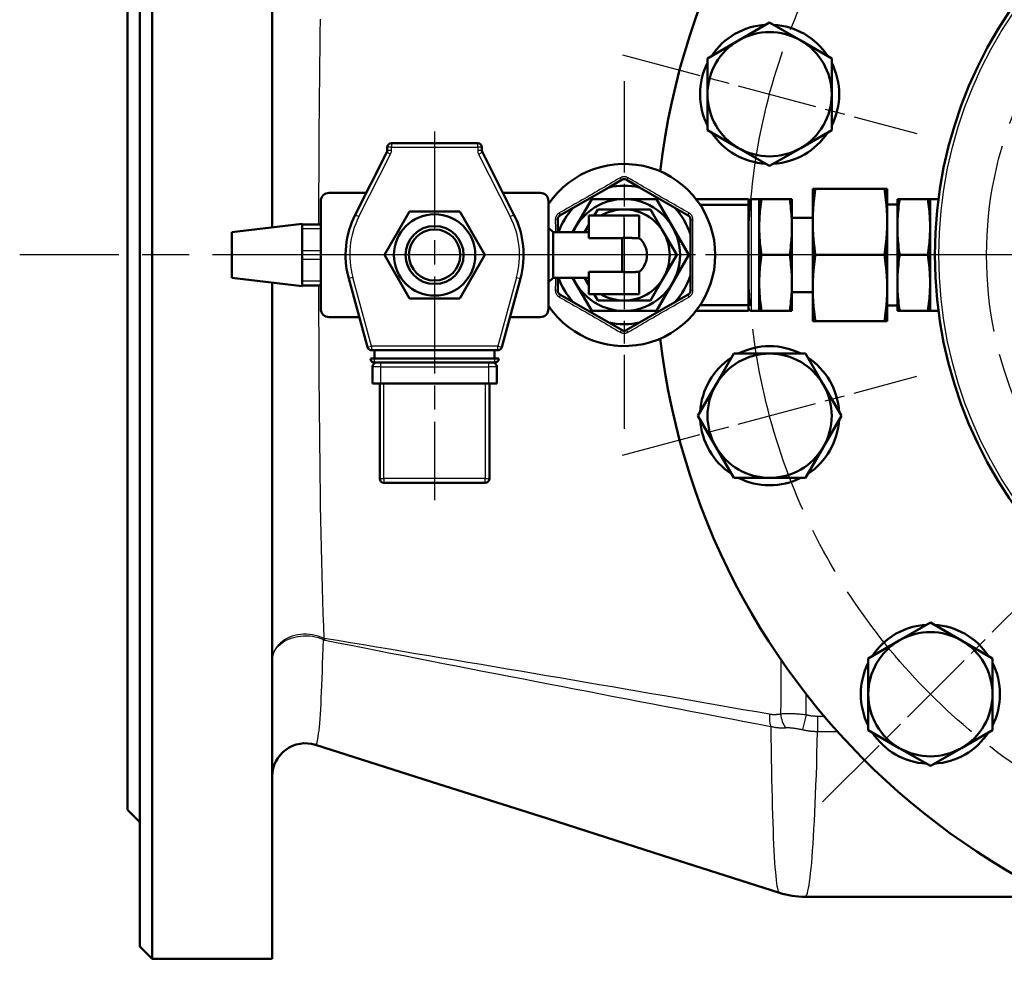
# Model space of a CAD drawing. Header units: millimetres. Extents: x 96 to 1438, y 429 to 1917.
# Tile 1 of 21: x 231 to 469, y 449 to 678. Entities that reach past the tile are written whole.
import ezdxf

# ---------------------------------------------------------------- set-up
doc = ezdxf.new("R2010")
doc.units = ezdxf.units.MM
doc.header["$LTSCALE"] = 8
doc.linetypes.add('CHAIN', pattern=[0.3543, 0.2362, -0.0295, 0.0591, -0.0295])
for name, color, linetype, lineweight in [('Gewinde(DIN)', 3, 'Continuous', 25), ('Mittellinie(DIN)', 4, 'CHAIN', 25), ('Mittelpunktmarkierung(DIN)', 4, 'CHAIN', 25), ('Sichtbare Kanten(DIN)', 7, 'Continuous', 50), ('Sichtbare tangentiale Kanten(DIN)', 3, 'Continuous', 25)]:
    doc.layers.add(name, color=color, linetype=linetype, lineweight=lineweight)

msp = doc.modelspace()

# ---------------------------------------------------------------- linework, layer by layer
at = {"layer": 'Gewinde(DIN)'}
msp.add_arc((331.03, 621.66), 7, 110, 20, dxfattribs=at)
at = {"layer": 'Mittellinie(DIN)', "linetype": 'CHAIN', "ltscale": 23.990969}
for radius in [150, 92.5]:
    msp.add_circle((556.83, 621.66), radius, dxfattribs=at)
at = {"layer": 'Mittelpunktmarkierung(DIN)', "linetype": 'CHAIN', "ltscale": 10.223008}
for p, q in [((376.39, 670.01), (447.49, 650.96)), ((376.39, 573.31), (447.49, 592.36)), ((424.74, 489.57), (476.79, 541.61))]:
    msp.add_line(p, q, dxfattribs=at)
at = {"layer": 'Mittelpunktmarkierung(DIN)', "linetype": 'CHAIN', "ltscale": 11.667578}
for p, q in [((376.8, 663.66), (376.8, 579.66)), ((418.8, 621.66), (334.8, 621.66))]:
    msp.add_line(p, q, dxfattribs=at)
at = {"layer": 'Mittelpunktmarkierung(DIN)', "linetype": 'CHAIN', "ltscale": 12.362679}
msp.add_line((331.03, 651.48), (331.03, 562.47), dxfattribs=at)
at = {"layer": 'Mittelpunktmarkierung(DIN)', "linetype": 'CHAIN', "ltscale": 23.990969}
for p, q in [((866.76, 621.66), (230.83, 621.66)), ((681.83, 621.66), (431.83, 621.66))]:
    msp.add_line(p, q, dxfattribs=at)
at = {"layer": 'Mittelpunktmarkierung(DIN)', "linetype": 'CHAIN', "ltscale": 8.283952}
msp.add_line((360.85, 621.66), (301.21, 621.66), dxfattribs=at)
at = {"layer": 'Sichtbare Kanten(DIN)'}
for p, q in [((262.83, 791.66), (262.83, 451.66)), ((291.83, 791.66), (291.83, 628.31)), ((259.83, 454.66), (259.83, 788.66)), ((256.83, 755.66), (256.83, 487.66)), ((404.44, 673.47), (411.94, 677.8)), ((411.94, 677.8), (419.44, 673.47)), ((396.94, 669.14), (404.44, 673.47)), ((419.44, 673.47), (426.94, 669.14)), ((396.94, 660.48), (396.94, 669.14)), ((426.94, 669.14), (426.94, 660.48)), ((396.94, 651.82), (396.94, 660.48)), ((426.94, 660.48), (426.94, 651.82)), ((404.44, 647.49), (396.94, 651.82)), ((426.94, 651.82), (419.44, 647.49)), ((319.61, 647.66), (319.61, 646.9)), ((341.45, 648.66), (320.61, 648.66)), ((342.45, 646.9), (342.45, 647.66)), ((411.94, 643.16), (404.44, 647.49)), ((419.44, 647.49), (411.94, 643.16)), ((319.51, 646.45), (311.86, 631.39)), ((350.2, 631.39), (342.56, 646.45)), ((373.07, 637.98), (376.3, 639.85)), ((377.3, 639.85), (380.53, 637.98)), ((364.53, 633.05), (373.07, 637.98)), ((380.53, 637.98), (389.07, 633.05)), ((423, 637.66), (422.34, 637.66)), ((422.34, 637.66), (422.34, 629.81)), ((423, 637.66), (439.67, 637.66)), ((440.34, 637.66), (439.67, 637.66)), ((440.34, 637.66), (440.34, 629.81)), ((305.53, 636.66), (314.54, 636.66)), ((347.53, 636.66), (356.53, 636.66)), ((369.01, 635.16), (364.37, 627.14)), ((384.59, 635.16), (369.01, 635.16)), ((392.39, 621.66), (384.59, 635.16)), ((394.17, 635.16), (406.8, 635.16)), ((406.8, 633.75), (406.8, 635.16)), ((409.43, 635.16), (407.6, 635.16)), ((409.99, 635.16), (409.43, 635.16)), ((409.43, 608.16), (409.43, 635.16)), ((409.43, 635.16), (409.43, 635.16)), ((409.99, 635.16), (416.78, 635.16)), ((417.34, 635.16), (416.78, 635.16)), ((417.34, 608.16), (417.34, 635.16)), ((417.34, 635.16), (417.34, 635.16)), ((442.79, 635.16), (442.79, 608.16)), ((443.35, 635.16), (442.79, 635.16)), ((442.79, 635.16), (442.79, 635.16)), ((450.14, 635.16), (443.35, 635.16)), ((450.7, 635.16), (450.14, 635.16)), ((450.7, 635.16), (450.7, 608.16)), ((450.7, 635.16), (450.7, 635.16)), ((450.7, 635.16), (452.53, 635.16)), ((303.53, 608.66), (303.53, 634.66)), ((358.53, 634.66), (358.53, 608.66)), ((361.3, 631.19), (364.53, 633.05)), ((370.45, 632.66), (369.58, 631.16)), ((376.8, 632.66), (370.45, 632.66)), ((383.15, 632.66), (376.8, 632.66)), ((386.33, 627.16), (383.15, 632.66)), ((389.07, 633.05), (392.3, 631.19)), ((395.18, 633.75), (406.8, 633.75)), ((406.8, 633.75), (406.8, 609.57)), ((440.34, 633.85), (442.79, 633.85)), ((318.91, 621.66), (324.97, 632.16)), ((324.97, 632.16), (337.1, 632.16)), ((337.1, 632.16), (343.16, 621.66)), ((360.8, 627.14), (360.8, 630.32)), ((368.3, 625.74), (368.3, 631.16)), ((376.8, 631.16), (368.3, 631.16)), ((376.8, 631.16), (380.47, 631.16)), ((380.47, 625.76), (380.47, 631.16)), ((392.8, 630.32), (392.8, 626.59)), ((417.34, 630.66), (422.34, 630.66)), ((282.03, 627.16), (299.03, 629.16)), ((299.03, 629.16), (299.03, 629.02)), ((303.53, 629.02), (299.03, 629.02)), ((299.03, 628.02), (299.03, 629.02)), ((299.03, 626.58), (299.03, 628.02)), ((359.63, 627.14), (358.53, 628.24)), ((368.3, 628.94), (367.27, 627.16)), ((422.34, 629.51), (422.34, 629.81)), ((422.34, 629.51), (422.34, 613.81)), ((440.34, 629.81), (440.34, 629.51)), ((440.34, 629.51), (440.34, 613.81)), ((282.03, 627.16), (282.03, 616.16)), ((299.03, 626.58), (299.03, 624.1)), ((359.63, 627.14), (359.63, 616.18)), ((359.63, 627.14), (368.3, 627.14)), ((367.27, 627.16), (367.26, 627.14)), ((368.3, 625.74), (376.33, 625.74)), ((376.33, 617.58), (376.33, 625.74)), ((389.5, 621.66), (386.33, 627.16)), ((392.8, 626.59), (392.8, 616.73)), ((299.03, 622.66), (299.03, 624.1)), ((299.03, 620.66), (299.03, 622.66)), ((299.03, 619.22), (299.03, 620.66)), ((324.97, 611.16), (318.91, 621.66)), ((343.16, 621.66), (337.1, 611.16)), ((384.59, 608.16), (392.39, 621.66)), ((386.33, 616.16), (389.5, 621.66)), ((409.99, 621.66), (416.78, 621.66)), ((423, 621.66), (439.67, 621.66)), ((450.14, 621.66), (443.35, 621.66)), ((299.03, 619.22), (299.03, 616.73)), ((282.03, 616.16), (299.03, 614.16)), ((299.03, 615.3), (299.03, 616.73)), ((310.29, 615.99), (314.83, 599.4)), ((347.23, 599.4), (351.77, 615.99)), ((359.63, 616.18), (358.53, 615.08)), ((359.63, 616.18), (368.3, 616.18)), ((360.8, 613), (360.8, 616.18)), ((364.37, 616.18), (369.01, 608.16)), ((367.26, 616.18), (367.27, 616.16)), ((367.27, 616.16), (368.3, 614.38)), ((376.33, 617.58), (368.3, 617.58)), ((368.3, 612.16), (368.3, 617.58)), ((380.47, 612.16), (380.47, 617.56)), ((383.15, 610.66), (386.33, 616.16)), ((392.8, 616.73), (392.8, 613)), ((291.83, 615.01), (291.83, 451.66)), ((299.03, 614.3), (299.03, 615.3)), ((299.03, 614.3), (303.53, 614.3)), ((299.03, 614.3), (299.03, 614.16)), ((422.34, 613.51), (422.34, 613.81)), ((422.34, 613.51), (422.34, 605.66)), ((440.34, 613.81), (440.34, 613.51)), ((440.34, 613.51), (440.34, 605.66)), ((337.1, 611.16), (324.97, 611.16)), ((364.53, 610.27), (361.3, 612.13)), ((376.8, 612.16), (368.3, 612.16)), ((369.58, 612.16), (370.45, 610.66)), ((376.8, 612.16), (380.47, 612.16)), ((392.3, 612.13), (389.07, 610.27)), ((417.34, 612.66), (422.34, 612.66)), ((373.07, 605.34), (364.53, 610.27)), ((370.45, 610.66), (376.8, 610.66)), ((376.8, 610.66), (383.15, 610.66)), ((389.07, 610.27), (380.53, 605.34)), ((395.18, 609.57), (406.8, 609.57)), ((406.8, 608.16), (406.8, 609.57)), ((440.34, 609.47), (442.79, 609.47)), ((312.85, 606.66), (305.53, 606.66)), ((356.53, 606.66), (349.22, 606.66)), ((369.01, 608.16), (384.59, 608.16)), ((394.17, 608.16), (406.8, 608.16)), ((409.43, 608.16), (407.6, 608.16)), ((409.43, 608.16), (409.99, 608.16)), ((409.43, 608.16), (409.43, 608.16)), ((409.99, 608.16), (416.78, 608.16)), ((416.78, 608.16), (417.34, 608.16)), ((417.34, 608.16), (417.34, 608.16)), ((442.79, 608.16), (443.35, 608.16)), ((442.79, 608.16), (442.79, 608.16)), ((450.14, 608.16), (443.35, 608.16)), ((450.14, 608.16), (450.7, 608.16)), ((450.7, 608.16), (450.7, 608.16)), ((450.7, 608.16), (452.53, 608.16)), ((376.3, 603.47), (373.07, 605.34)), ((380.53, 605.34), (377.3, 603.47)), ((422.34, 605.66), (423, 605.66)), ((423, 605.66), (439.67, 605.66)), ((439.67, 605.66), (440.34, 605.66)), ((315.8, 598.66), (346.27, 598.66)), ((316.53, 598.66), (316.53, 596.66)), ((345.53, 598.66), (345.53, 596.66)), ((398.95, 590.34), (403.28, 597.84)), ((403.28, 597.84), (411.94, 597.84)), ((411.94, 597.84), (420.6, 597.84)), ((420.6, 597.84), (424.93, 590.34)), ((315.53, 596.66), (316.53, 596.66)), ((316.03, 594.66), (316.03, 590.66)), ((316.53, 596.66), (345.53, 596.66)), ((316.53, 595.66), (345.53, 595.66)), ((345.53, 596.66), (346.53, 596.66)), ((346.03, 590.66), (346.03, 594.66)), ((318.03, 590.66), (316.03, 590.66)), ((317.78, 590.66), (317.78, 567.66)), ((344.03, 590.66), (318.03, 590.66)), ((346.03, 590.66), (344.03, 590.66)), ((344.28, 567.66), (344.28, 590.66)), ((394.62, 582.84), (398.95, 590.34)), ((424.93, 590.34), (429.26, 582.84)), ((398.95, 575.34), (394.62, 582.84)), ((429.26, 582.84), (424.93, 575.34)), ((403.28, 567.84), (398.95, 575.34)), ((424.93, 575.34), (420.6, 567.84)), ((318.78, 566.66), (343.28, 566.66)), ((411.94, 567.84), (403.28, 567.84)), ((420.6, 567.84), (411.94, 567.84)), ((443.26, 528.58), (450.76, 532.91)), ((450.76, 532.91), (458.26, 528.58)), ((435.76, 524.25), (443.26, 528.58)), ((458.26, 528.58), (465.76, 524.25)), ((435.76, 515.59), (435.76, 524.25)), ((465.76, 524.25), (465.76, 515.59)), ((435.76, 506.93), (435.76, 515.59)), ((465.76, 515.59), (465.76, 506.93)), ((443.26, 502.6), (435.76, 506.93)), ((465.76, 506.93), (458.26, 502.6)), ((450.76, 498.27), (443.26, 502.6)), ((458.26, 502.6), (450.76, 498.27)), ((256.83, 487.66), (259.83, 484.66)), ((481.12, 466.66), (420.49, 466.66)), ((259.83, 454.66), (262.83, 451.66)), ((291.83, 451.66), (262.83, 451.66))]:
    msp.add_line(p, q, dxfattribs=at)
at = {"layer": 'Sichtbare Kanten(DIN)', "flags": 128}
for points in [[(376.3, 639.85), (376.34, 639.87), (376.38, 639.89), (376.42, 639.9), (376.46, 639.92), (376.5, 639.93), (376.54, 639.95), (376.58, 639.96), (376.63, 639.96), (376.67, 639.97), (376.71, 639.98), (376.76, 639.98), (376.8, 639.98), (376.84, 639.98), (376.89, 639.98), (376.93, 639.97), (376.97, 639.96), (377.02, 639.96), (377.06, 639.95), (377.1, 639.93), (377.14, 639.92), (377.18, 639.9), (377.22, 639.89), (377.26, 639.87), (377.3, 639.85)], [(422.34, 629.81), (422.34, 630.13), (422.34, 630.44), (422.35, 630.76), (422.36, 631.07), (422.37, 631.38), (422.38, 631.7), (422.4, 632.01), (422.42, 632.33), (422.44, 632.64), (422.46, 632.96), (422.48, 633.28), (422.51, 633.6), (422.54, 633.92), (422.57, 634.25), (422.6, 634.57), (422.63, 634.9), (422.67, 635.23), (422.71, 635.57), (422.75, 635.91), (422.8, 636.25), (422.84, 636.6), (422.89, 636.95), (422.95, 637.3), (423, 637.66)], [(439.67, 637.66), (439.73, 637.3), (439.78, 636.95), (439.83, 636.6), (439.88, 636.25), (439.92, 635.91), (439.96, 635.57), (440, 635.23), (440.04, 634.9), (440.08, 634.57), (440.11, 634.25), (440.14, 633.92), (440.17, 633.6), (440.19, 633.28), (440.22, 632.96), (440.24, 632.64), (440.26, 632.33), (440.28, 632.01), (440.29, 631.7), (440.3, 631.38), (440.32, 631.07), (440.32, 630.76), (440.33, 630.44), (440.34, 630.13), (440.34, 629.81)], [(409.99, 621.66), (409.89, 622.3), (409.81, 622.91), (409.73, 623.51), (409.67, 624.09), (409.61, 624.66), (409.56, 625.22), (409.52, 625.77), (409.49, 626.3), (409.46, 626.84), (409.44, 627.36), (409.43, 627.89), (409.43, 628.41), (409.43, 628.93), (409.44, 629.46), (409.46, 629.98), (409.49, 630.51), (409.52, 631.05), (409.56, 631.6), (409.61, 632.16), (409.67, 632.72), (409.73, 633.31), (409.81, 633.9), (409.89, 634.52), (409.99, 635.16)], [(416.78, 635.16), (416.87, 634.52), (416.96, 633.9), (417.03, 633.31), (417.1, 632.72), (417.16, 632.16), (417.21, 631.6), (417.25, 631.05), (417.28, 630.51), (417.3, 629.98), (417.32, 629.46), (417.33, 628.93), (417.34, 628.41), (417.33, 627.89), (417.32, 627.36), (417.3, 626.84), (417.28, 626.3), (417.25, 625.77), (417.21, 625.22), (417.16, 624.66), (417.1, 624.09), (417.03, 623.51), (416.96, 622.91), (416.87, 622.3), (416.78, 621.66)], [(443.35, 621.66), (443.26, 622.3), (443.17, 622.91), (443.1, 623.51), (443.03, 624.09), (442.97, 624.66), (442.92, 625.22), (442.88, 625.77), (442.85, 626.3), (442.82, 626.84), (442.81, 627.36), (442.8, 627.89), (442.79, 628.41), (442.8, 628.93), (442.81, 629.46), (442.82, 629.98), (442.85, 630.51), (442.88, 631.05), (442.92, 631.6), (442.97, 632.16), (443.03, 632.72), (443.1, 633.31), (443.17, 633.9), (443.26, 634.52), (443.35, 635.16)], [(450.14, 635.16), (450.24, 634.52), (450.32, 633.9), (450.4, 633.31), (450.46, 632.72), (450.52, 632.16), (450.57, 631.6), (450.61, 631.05), (450.64, 630.51), (450.67, 629.98), (450.69, 629.46), (450.7, 628.93), (450.7, 628.41), (450.7, 627.89), (450.69, 627.36), (450.67, 626.84), (450.64, 626.3), (450.61, 625.77), (450.57, 625.22), (450.52, 624.66), (450.46, 624.09), (450.4, 623.51), (450.32, 622.91), (450.24, 622.3), (450.14, 621.66)], [(360.8, 630.32), (360.8, 630.36), (360.8, 630.41), (360.81, 630.45), (360.82, 630.49), (360.82, 630.54), (360.83, 630.58), (360.85, 630.62), (360.86, 630.66), (360.88, 630.7), (360.89, 630.74), (360.91, 630.78), (360.93, 630.82), (360.96, 630.86), (360.98, 630.89), (361.01, 630.93), (361.03, 630.96), (361.06, 630.99), (361.09, 631.03), (361.12, 631.06), (361.16, 631.09), (361.19, 631.11), (361.23, 631.14), (361.26, 631.16), (361.3, 631.19)], [(392.3, 631.19), (392.34, 631.16), (392.37, 631.14), (392.41, 631.11), (392.44, 631.09), (392.48, 631.06), (392.51, 631.03), (392.54, 630.99), (392.57, 630.96), (392.59, 630.93), (392.62, 630.89), (392.64, 630.86), (392.67, 630.82), (392.69, 630.78), (392.71, 630.74), (392.72, 630.7), (392.74, 630.66), (392.75, 630.62), (392.77, 630.58), (392.78, 630.54), (392.78, 630.49), (392.79, 630.45), (392.8, 630.41), (392.8, 630.36), (392.8, 630.32)], [(423, 621.66), (422.95, 622.02), (422.89, 622.37), (422.84, 622.72), (422.8, 623.07), (422.75, 623.41), (422.71, 623.75), (422.67, 624.08), (422.63, 624.42), (422.6, 624.74), (422.57, 625.07), (422.54, 625.4), (422.51, 625.72), (422.48, 626.04), (422.46, 626.36), (422.44, 626.67), (422.42, 626.99), (422.4, 627.31), (422.38, 627.62), (422.37, 627.93), (422.36, 628.25), (422.35, 628.56), (422.34, 628.88), (422.34, 629.19), (422.34, 629.51)], [(440.34, 629.51), (440.34, 629.19), (440.33, 628.88), (440.32, 628.56), (440.32, 628.25), (440.3, 627.93), (440.29, 627.62), (440.28, 627.31), (440.26, 626.99), (440.24, 626.67), (440.22, 626.36), (440.19, 626.04), (440.17, 625.72), (440.14, 625.4), (440.11, 625.07), (440.08, 624.74), (440.04, 624.42), (440, 624.08), (439.96, 623.75), (439.92, 623.41), (439.88, 623.07), (439.83, 622.72), (439.78, 622.37), (439.73, 622.02), (439.67, 621.66)], [(380.47, 625.76), (380.46, 625.76), (380.43, 625.76), (380.4, 625.76), (380.34, 625.76), (380.27, 625.76), (380.18, 625.76), (380.08, 625.76), (379.97, 625.76), (379.84, 625.76), (379.7, 625.76), (379.55, 625.76), (379.39, 625.76), (379.22, 625.76), (379.04, 625.76), (378.84, 625.76), (378.64, 625.77), (378.42, 625.77), (378.2, 625.77), (377.97, 625.77), (377.74, 625.77), (377.5, 625.77), (377.27, 625.77), (377.03, 625.77), (376.8, 625.77)], [(409.99, 608.16), (409.89, 608.8), (409.81, 609.41), (409.73, 610.01), (409.67, 610.59), (409.61, 611.16), (409.56, 611.72), (409.52, 612.27), (409.49, 612.8), (409.46, 613.34), (409.44, 613.86), (409.43, 614.39), (409.43, 614.91), (409.43, 615.43), (409.44, 615.96), (409.46, 616.48), (409.49, 617.01), (409.52, 617.55), (409.56, 618.1), (409.61, 618.66), (409.67, 619.22), (409.73, 619.81), (409.81, 620.4), (409.89, 621.02), (409.99, 621.66)], [(416.78, 621.66), (416.87, 621.02), (416.96, 620.4), (417.03, 619.81), (417.1, 619.22), (417.16, 618.66), (417.21, 618.1), (417.25, 617.55), (417.28, 617.01), (417.3, 616.48), (417.32, 615.96), (417.33, 615.43), (417.34, 614.91), (417.33, 614.39), (417.32, 613.86), (417.3, 613.34), (417.28, 612.8), (417.25, 612.27), (417.21, 611.72), (417.16, 611.16), (417.1, 610.59), (417.03, 610.01), (416.96, 609.41), (416.87, 608.8), (416.78, 608.16)], [(422.34, 613.81), (422.34, 614.13), (422.34, 614.44), (422.35, 614.76), (422.36, 615.07), (422.37, 615.38), (422.38, 615.7), (422.4, 616.01), (422.42, 616.33), (422.44, 616.64), (422.46, 616.96), (422.48, 617.28), (422.51, 617.6), (422.54, 617.92), (422.57, 618.25), (422.6, 618.57), (422.63, 618.9), (422.67, 619.23), (422.71, 619.57), (422.75, 619.91), (422.8, 620.25), (422.84, 620.6), (422.89, 620.95), (422.95, 621.3), (423, 621.66)], [(439.67, 621.66), (439.73, 621.3), (439.78, 620.95), (439.83, 620.6), (439.88, 620.25), (439.92, 619.91), (439.96, 619.57), (440, 619.23), (440.04, 618.9), (440.08, 618.57), (440.11, 618.25), (440.14, 617.92), (440.17, 617.6), (440.19, 617.28), (440.22, 616.96), (440.24, 616.64), (440.26, 616.33), (440.28, 616.01), (440.29, 615.7), (440.3, 615.38), (440.32, 615.07), (440.32, 614.76), (440.33, 614.44), (440.34, 614.13), (440.34, 613.81)], [(443.35, 608.16), (443.26, 608.8), (443.17, 609.41), (443.1, 610.01), (443.03, 610.59), (442.97, 611.16), (442.92, 611.72), (442.88, 612.27), (442.85, 612.8), (442.82, 613.34), (442.81, 613.86), (442.8, 614.39), (442.79, 614.91), (442.8, 615.43), (442.81, 615.96), (442.82, 616.48), (442.85, 617.01), (442.88, 617.55), (442.92, 618.1), (442.97, 618.66), (443.03, 619.22), (443.1, 619.81), (443.17, 620.4), (443.26, 621.02), (443.35, 621.66)], [(450.14, 621.66), (450.24, 621.02), (450.32, 620.4), (450.4, 619.81), (450.46, 619.22), (450.52, 618.66), (450.57, 618.1), (450.61, 617.55), (450.64, 617.01), (450.67, 616.48), (450.69, 615.96), (450.7, 615.43), (450.7, 614.91), (450.7, 614.39), (450.69, 613.86), (450.67, 613.34), (450.64, 612.8), (450.61, 612.27), (450.57, 611.72), (450.52, 611.16), (450.46, 610.59), (450.4, 610.01), (450.32, 609.41), (450.24, 608.8), (450.14, 608.16)], [(376.8, 617.55), (377.03, 617.55), (377.27, 617.55), (377.5, 617.55), (377.74, 617.55), (377.97, 617.55), (378.2, 617.55), (378.42, 617.55), (378.64, 617.55), (378.84, 617.55), (379.04, 617.55), (379.22, 617.55), (379.39, 617.55), (379.55, 617.55), (379.7, 617.56), (379.84, 617.56), (379.97, 617.56), (380.08, 617.56), (380.18, 617.56), (380.27, 617.56), (380.34, 617.56), (380.4, 617.56), (380.43, 617.56), (380.46, 617.56), (380.47, 617.56)], [(423, 605.66), (422.95, 606.02), (422.89, 606.37), (422.84, 606.72), (422.8, 607.07), (422.75, 607.41), (422.71, 607.75), (422.67, 608.08), (422.63, 608.42), (422.6, 608.74), (422.57, 609.07), (422.54, 609.4), (422.51, 609.72), (422.48, 610.04), (422.46, 610.36), (422.44, 610.67), (422.42, 610.99), (422.4, 611.31), (422.38, 611.62), (422.37, 611.93), (422.36, 612.25), (422.35, 612.56), (422.34, 612.88), (422.34, 613.19), (422.34, 613.51)], [(440.34, 613.51), (440.34, 613.19), (440.33, 612.88), (440.32, 612.56), (440.32, 612.25), (440.3, 611.93), (440.29, 611.62), (440.28, 611.31), (440.26, 610.99), (440.24, 610.67), (440.22, 610.36), (440.19, 610.04), (440.17, 609.72), (440.14, 609.4), (440.11, 609.07), (440.08, 608.74), (440.04, 608.42), (440, 608.08), (439.96, 607.75), (439.92, 607.41), (439.88, 607.07), (439.83, 606.72), (439.78, 606.37), (439.73, 606.02), (439.67, 605.66)], [(361.3, 612.13), (361.26, 612.16), (361.23, 612.18), (361.19, 612.21), (361.16, 612.23), (361.12, 612.26), (361.09, 612.29), (361.06, 612.32), (361.03, 612.36), (361.01, 612.39), (360.98, 612.43), (360.96, 612.46), (360.93, 612.5), (360.91, 612.54), (360.89, 612.58), (360.88, 612.62), (360.86, 612.66), (360.85, 612.7), (360.83, 612.74), (360.82, 612.78), (360.82, 612.83), (360.81, 612.87), (360.8, 612.91), (360.8, 612.96), (360.8, 613)], [(392.8, 613), (392.8, 612.96), (392.8, 612.91), (392.79, 612.87), (392.78, 612.83), (392.78, 612.78), (392.77, 612.74), (392.75, 612.7), (392.74, 612.66), (392.72, 612.62), (392.71, 612.58), (392.69, 612.54), (392.67, 612.5), (392.64, 612.46), (392.62, 612.43), (392.59, 612.39), (392.57, 612.36), (392.54, 612.32), (392.51, 612.29), (392.48, 612.26), (392.44, 612.23), (392.41, 612.21), (392.37, 612.18), (392.34, 612.16), (392.3, 612.13)], [(377.3, 603.47), (377.26, 603.45), (377.22, 603.43), (377.18, 603.41), (377.14, 603.4), (377.1, 603.39), (377.06, 603.37), (377.02, 603.36), (376.97, 603.35), (376.93, 603.35), (376.89, 603.34), (376.84, 603.34), (376.8, 603.34), (376.76, 603.34), (376.71, 603.34), (376.67, 603.35), (376.63, 603.35), (376.58, 603.36), (376.54, 603.37), (376.5, 603.39), (376.46, 603.4), (376.42, 603.41), (376.38, 603.43), (376.34, 603.45), (376.3, 603.47)], [(414.32, 467.63), (386.33, 476.59), (358.33, 485.54), (330.3, 494.46), (302.24, 503.37)], [(420.49, 466.66), (419.71, 466.67), (418.92, 466.72), (418.14, 466.8), (417.36, 466.9), (416.59, 467.04), (415.82, 467.21), (415.06, 467.4), (414.32, 467.63)]]:
    msp.add_lwpolyline(points, dxfattribs=at)
at = {"layer": 'Sichtbare Kanten(DIN)'}
for centre, radius in [((556.83, 621.66), 105), ((331.03, 621.66), 9.82), ((331.03, 621.66), 7), ((331.03, 621.66), 6.19)]:
    msp.add_circle(centre, radius, dxfattribs=at)
for centre, radius, start, end in [((556.83, 621.66), 172.5, 186.7247, 173.2753), ((411.94, 660.48), 16.8, 93.2345, 146.7655), ((411.94, 660.48), 15, 60, 120), ((411.94, 660.48), 16.8, 33.2345, 86.7655), ((411.94, 660.48), 15, 120, 180), ((411.94, 660.48), 15, 0, 60), ((411.94, 660.48), 16.8, 153.2345, 206.7655), ((411.94, 660.48), 16.8, 333.2345, 26.7655), ((411.94, 660.48), 15, 180, 240), ((411.94, 660.48), 15, 300, 0), ((411.94, 660.48), 16.8, 213.2345, 266.7655), ((411.94, 660.48), 16.8, 273.2345, 326.7655), ((318.61, 646.9), 1, 333.0808, 0), ((320.61, 647.66), 1, 90, 180), ((341.45, 647.66), 1, 0, 90), ((343.45, 646.9), 1, 180, 206.9192), ((411.94, 660.48), 15, 240, 300), ((376.8, 621.66), 22, 213.8701, 146.1299), ((376.8, 621.66), 16.74, 77.1348, 102.8652), ((305.53, 634.66), 2, 90, 180), ((356.53, 634.66), 2, 0, 90), ((376.8, 621.66), 13.5, 203.942, 156.058), ((407.6, 634.35), 0.81, 90, 172), ((452.53, 634.35), 0.81, 77.7966, 90), ((376.8, 621.66), 16.74, 137.1348, 160.9008), ((376.8, 621.66), 11, 90, 120.2726), ((376.8, 621.66), 11, 30, 90), ((376.8, 621.66), 16.74, 17.1348, 42.8652), ((331.03, 621.66), 21.5, 153.0808, 195.2936), ((331.03, 621.66), 21.5, 344.7064, 26.9192), ((376.8, 621.66), 11, 140.5994, 150), ((376.8, 621.66), 11, 150, 150.1295), ((376.8, 621.66), 4.11, 90, 96.5505), ((376.8, 621.66), 5.5, 311.8101, 48.1899), ((376.8, 621.66), 11, 330, 30), ((376.8, 621.66), 16.74, 199.0992, 222.8652), ((376.8, 621.66), 11, 209.8705, 210), ((376.8, 621.66), 11, 210, 219.4006), ((376.8, 621.66), 4.11, 263.4495, 270), ((376.8, 621.66), 11, 270, 330), ((376.8, 621.66), 16.74, 317.1348, 342.8652), ((376.8, 621.66), 11, 239.7274, 270), ((407.6, 608.97), 0.81, 188, 270), ((305.53, 608.66), 2, 180, 270), ((356.53, 608.66), 2, 270, 0), ((452.53, 608.97), 0.81, 270, 282.2034), ((376.8, 621.66), 16.74, 257.1348, 282.8652), ((315.8, 599.66), 1, 195.2936, 270), ((346.27, 599.66), 1, 270, 344.7064), ((411.94, 582.84), 16.8, 63.2345, 116.7655), ((411.94, 582.84), 16.8, 123.2345, 176.7655), ((411.94, 582.84), 15, 90, 150), ((411.94, 582.84), 15, 30, 90), ((411.94, 582.84), 16.8, 3.2345, 56.7655), ((316.53, 596.66), 1, 180, 270), ((317.03, 594.66), 1, 90, 180), ((345.03, 594.66), 1, 0, 90), ((345.53, 596.66), 1, 270, 0), ((411.94, 582.84), 15, 150, 210), ((411.94, 582.84), 15, 330, 30), ((411.94, 582.84), 16.8, 183.2345, 236.7655), ((411.94, 582.84), 16.8, 303.2345, 356.7655), ((411.94, 582.84), 15, 210, 270), ((411.94, 582.84), 15, 270, 330), ((318.78, 567.66), 1, 180, 270), ((343.28, 567.66), 1, 270, 0), ((411.94, 582.84), 16.8, 243.2345, 296.7655), ((450.76, 515.59), 16.8, 93.2345, 146.7655), ((450.76, 515.59), 15, 60, 120), ((450.76, 515.59), 16.8, 33.2345, 86.7655), ((450.76, 515.59), 15, 120, 180), ((450.76, 515.59), 15, 0, 60), ((450.76, 515.59), 16.8, 153.2345, 206.7655), ((450.76, 515.59), 16.8, 333.2345, 26.7655), ((450.76, 515.59), 15, 180, 240), ((450.76, 515.59), 15, 300, 0), ((450.76, 515.59), 16.8, 213.2345, 266.7655), ((450.76, 515.59), 16.8, 273.2345, 326.7655), ((299.83, 495.74), 8, 72.4378, 180), ((450.76, 515.59), 15, 240, 300)]:
    msp.add_arc(centre, radius, start, end, dxfattribs=at)
at = {"layer": 'Sichtbare tangentiale Kanten(DIN)'}
for p, q in [((320.61, 647.66), (319.61, 647.66)), ((320.61, 646.9), (319.61, 646.9)), ((320.61, 648.66), (320.61, 647.66)), ((320.61, 646.9), (320.61, 647.66)), ((320.61, 647.66), (341.45, 647.66)), ((341.45, 647.66), (341.45, 648.66)), ((341.45, 647.66), (341.45, 646.9)), ((342.45, 647.66), (341.45, 647.66)), ((342.45, 646.9), (341.45, 646.9)), ((312.75, 630.94), (320.4, 645.99)), ((319.51, 646.45), (320.4, 645.99)), ((341.67, 645.99), (342.56, 646.45)), ((341.67, 645.99), (349.31, 630.94)), ((407.6, 608.16), (407.6, 635.16)), ((452.53, 635.16), (452.53, 633.75)), ((311.86, 631.39), (312.75, 630.94)), ((349.31, 630.94), (350.2, 631.39)), ((376.8, 625.77), (376.8, 631.16)), ((299.03, 628.02), (303.53, 628.02)), ((303.09, 629.02), (303.1, 629.16)), ((303.53, 622.66), (299.03, 622.66)), ((299.03, 620.66), (303.53, 620.66)), ((311.26, 616.25), (310.29, 615.99)), ((315.8, 599.66), (311.26, 616.25)), ((350.81, 616.25), (346.27, 599.66)), ((350.81, 616.25), (351.77, 615.99)), ((376.8, 612.16), (376.8, 617.55)), ((303.53, 615.3), (299.03, 615.3)), ((303.1, 614.16), (303.09, 614.3)), ((452.53, 609.57), (452.53, 608.16)), ((314.83, 599.4), (315.8, 599.66)), ((315.8, 599.66), (315.8, 598.66)), ((346.27, 599.66), (315.8, 599.66)), ((346.27, 599.66), (347.23, 599.4)), ((346.27, 598.66), (346.27, 599.66)), ((318.03, 594.66), (316.03, 594.66)), ((316.53, 595.66), (316.53, 596.66)), ((318.03, 594.66), (318.03, 595.66)), ((318.03, 590.66), (318.03, 594.66)), ((318.03, 594.66), (344.03, 594.66)), ((344.03, 595.66), (344.03, 594.66)), ((346.03, 594.66), (344.03, 594.66)), ((344.03, 594.66), (344.03, 590.66)), ((345.53, 596.66), (345.53, 595.66)), ((318.78, 567.66), (318.78, 590.66)), ((343.28, 590.66), (343.28, 567.66)), ((317.78, 567.66), (318.78, 567.66)), ((318.78, 567.66), (318.78, 566.66)), ((343.28, 567.66), (318.78, 567.66)), ((343.28, 566.66), (343.28, 567.66)), ((343.28, 567.66), (344.28, 567.66)), ((420.8, 510.58), (419.89, 507.03)), ((425.15, 510.23), (423.53, 510.23)), ((423.53, 510.23), (423.53, 506.61)), ((423.53, 506.61), (428.3, 506.61))]:
    msp.add_line(p, q, dxfattribs=at)
at = {"layer": 'Sichtbare tangentiale Kanten(DIN)', "flags": 128}
for points in [[(303.1, 629.16), (303.1, 633.11), (303.11, 637.05), (303.13, 640.99), (303.14, 644.91), (303.16, 648.8), (303.19, 652.67), (303.22, 656.51), (303.25, 660.3), (303.28, 664.05), (303.32, 667.76), (303.36, 671.43), (303.4, 675.05), (303.45, 678.62)], [(375.82, 640.29), (375.22, 639.93), (374.62, 639.58), (374.01, 639.22), (373.4, 638.87), (372.79, 638.51), (372.19, 638.15), (371.58, 637.8), (370.96, 637.44), (370.35, 637.08), (369.74, 636.73), (369.13, 636.37), (368.51, 636.02), (367.9, 635.66), (367.28, 635.31), (366.67, 634.95), (366.05, 634.6), (365.44, 634.25), (364.82, 633.9), (364.21, 633.55), (363.6, 633.2), (362.98, 632.86), (362.37, 632.51), (361.76, 632.17), (361.15, 631.82)], [(377.78, 640.29), (377.7, 640.33), (377.63, 640.37), (377.55, 640.4), (377.47, 640.44), (377.39, 640.46), (377.31, 640.49), (377.22, 640.51), (377.14, 640.53), (377.06, 640.54), (376.97, 640.55), (376.88, 640.56), (376.8, 640.56), (376.71, 640.56), (376.63, 640.55), (376.54, 640.54), (376.46, 640.53), (376.37, 640.51), (376.29, 640.49), (376.21, 640.46), (376.13, 640.44), (376.05, 640.4), (375.97, 640.37), (375.9, 640.33), (375.82, 640.29)], [(392.45, 631.82), (391.84, 632.17), (391.23, 632.51), (390.61, 632.86), (390, 633.2), (389.39, 633.55), (388.78, 633.9), (388.16, 634.25), (387.55, 634.6), (386.93, 634.95), (386.32, 635.31), (385.7, 635.66), (385.09, 636.02), (384.47, 636.37), (383.86, 636.73), (383.25, 637.08), (382.63, 637.44), (382.02, 637.8), (381.41, 638.15), (380.8, 638.51), (380.2, 638.87), (379.59, 639.22), (378.98, 639.58), (378.38, 639.93), (377.78, 640.29)], [(361.15, 631.82), (361.08, 631.78), (361.01, 631.73), (360.94, 631.68), (360.87, 631.63), (360.81, 631.57), (360.75, 631.51), (360.69, 631.45), (360.63, 631.39), (360.58, 631.32), (360.53, 631.25), (360.48, 631.18), (360.43, 631.11), (360.39, 631.03), (360.35, 630.96), (360.32, 630.88), (360.29, 630.8), (360.26, 630.72), (360.24, 630.63), (360.22, 630.55), (360.2, 630.47), (360.19, 630.38), (360.18, 630.3), (360.18, 630.21), (360.18, 630.13)], [(393.42, 630.13), (393.42, 630.21), (393.42, 630.3), (393.41, 630.38), (393.4, 630.47), (393.38, 630.55), (393.36, 630.63), (393.34, 630.72), (393.31, 630.8), (393.28, 630.88), (393.24, 630.96), (393.21, 631.03), (393.17, 631.11), (393.12, 631.18), (393.07, 631.25), (393.02, 631.32), (392.97, 631.39), (392.91, 631.45), (392.85, 631.51), (392.79, 631.57), (392.72, 631.63), (392.66, 631.68), (392.59, 631.73), (392.52, 631.78), (392.45, 631.82)], [(360.18, 630.13), (360.18, 630), (360.18, 629.88), (360.18, 629.76), (360.18, 629.63), (360.18, 629.51), (360.18, 629.38), (360.18, 629.26), (360.19, 629.13), (360.19, 629.01), (360.19, 628.88), (360.19, 628.76), (360.19, 628.64), (360.19, 628.51), (360.19, 628.39), (360.19, 628.26), (360.19, 628.14), (360.19, 628.01), (360.2, 627.89), (360.2, 627.76), (360.2, 627.64), (360.2, 627.51), (360.2, 627.39), (360.2, 627.26), (360.2, 627.14)], [(393.42, 613.19), (393.42, 613.89), (393.41, 614.59), (393.41, 615.29), (393.4, 616), (393.39, 616.7), (393.39, 617.41), (393.39, 618.12), (393.38, 618.82), (393.38, 619.53), (393.38, 620.24), (393.38, 620.95), (393.38, 621.66), (393.38, 622.37), (393.38, 623.08), (393.38, 623.79), (393.38, 624.5), (393.39, 625.2), (393.39, 625.91), (393.39, 626.62), (393.4, 627.32), (393.41, 628.02), (393.41, 628.73), (393.42, 629.43), (393.42, 630.13)], [(360.2, 616.18), (360.2, 616.06), (360.2, 615.93), (360.2, 615.81), (360.2, 615.68), (360.2, 615.56), (360.2, 615.43), (360.19, 615.31), (360.19, 615.18), (360.19, 615.06), (360.19, 614.93), (360.19, 614.81), (360.19, 614.68), (360.19, 614.56), (360.19, 614.43), (360.19, 614.31), (360.19, 614.18), (360.18, 614.06), (360.18, 613.94), (360.18, 613.81), (360.18, 613.69), (360.18, 613.56), (360.18, 613.44), (360.18, 613.31), (360.18, 613.19)], [(304.39, 529.06), (304.26, 532.03), (304.14, 535.05), (304.03, 538.12), (303.93, 541.24), (303.84, 544.41), (303.76, 547.64), (303.69, 550.93), (303.63, 554.29), (303.56, 557.7), (303.51, 561.18), (303.45, 564.71), (303.4, 568.28), (303.36, 571.91), (303.32, 575.57), (303.28, 579.29), (303.25, 583.04), (303.22, 586.83), (303.19, 590.65), (303.17, 594.52), (303.14, 598.41), (303.13, 602.33), (303.11, 606.26), (303.1, 610.21), (303.1, 614.16)], [(360.18, 613.19), (360.18, 613.11), (360.18, 613.02), (360.19, 612.94), (360.2, 612.85), (360.22, 612.77), (360.24, 612.69), (360.26, 612.6), (360.29, 612.52), (360.32, 612.44), (360.35, 612.36), (360.39, 612.29), (360.43, 612.21), (360.48, 612.14), (360.53, 612.07), (360.58, 612), (360.63, 611.93), (360.69, 611.87), (360.75, 611.8), (360.81, 611.75), (360.87, 611.69), (360.94, 611.64), (361.01, 611.59), (361.08, 611.54), (361.15, 611.5)], [(361.15, 611.5), (361.76, 611.15), (362.37, 610.81), (362.98, 610.46), (363.6, 610.11), (364.21, 609.77), (364.82, 609.42), (365.44, 609.07), (366.05, 608.72), (366.67, 608.36), (367.28, 608.01), (367.9, 607.66), (368.51, 607.3), (369.13, 606.95), (369.74, 606.59), (370.35, 606.24), (370.96, 605.88), (371.58, 605.52), (372.19, 605.17), (372.79, 604.81), (373.4, 604.45), (374.01, 604.1), (374.62, 603.74), (375.22, 603.38), (375.82, 603.03)], [(377.78, 603.03), (378.38, 603.38), (378.98, 603.74), (379.59, 604.1), (380.2, 604.45), (380.8, 604.81), (381.41, 605.17), (382.02, 605.52), (382.63, 605.88), (383.25, 606.24), (383.86, 606.59), (384.47, 606.95), (385.09, 607.3), (385.7, 607.66), (386.32, 608.01), (386.93, 608.36), (387.55, 608.72), (388.16, 609.07), (388.78, 609.42), (389.39, 609.77), (390, 610.11), (390.61, 610.46), (391.23, 610.81), (391.84, 611.15), (392.45, 611.5)], [(392.45, 611.5), (392.52, 611.54), (392.59, 611.59), (392.66, 611.64), (392.72, 611.69), (392.79, 611.75), (392.85, 611.8), (392.91, 611.87), (392.97, 611.93), (393.02, 612), (393.07, 612.06), (393.12, 612.14), (393.17, 612.21), (393.21, 612.29), (393.24, 612.36), (393.28, 612.44), (393.31, 612.52), (393.34, 612.6), (393.36, 612.68), (393.38, 612.77), (393.4, 612.85), (393.41, 612.94), (393.42, 613.02), (393.42, 613.11), (393.42, 613.19)], [(375.82, 603.03), (375.9, 602.99), (375.97, 602.95), (376.05, 602.91), (376.13, 602.88), (376.21, 602.85), (376.29, 602.83), (376.37, 602.81), (376.46, 602.79), (376.54, 602.78), (376.63, 602.77), (376.71, 602.76), (376.8, 602.76), (376.88, 602.76), (376.97, 602.77), (377.06, 602.78), (377.14, 602.79), (377.22, 602.81), (377.31, 602.83), (377.39, 602.85), (377.47, 602.88), (377.55, 602.91), (377.63, 602.95), (377.7, 602.99), (377.78, 603.03)], [(304.16, 529.12), (303.54, 529.39), (302.89, 529.63), (302.22, 529.81), (301.53, 529.95), (300.82, 530.05), (300.11, 530.09), (299.39, 530.09), (298.68, 530.03), (297.98, 529.93), (297.3, 529.78), (296.63, 529.58), (295.99, 529.34), (295.38, 529.05), (294.8, 528.73), (294.27, 528.36), (293.78, 527.96), (293.33, 527.53), (292.95, 527.07), (292.61, 526.58), (292.34, 526.08), (292.12, 525.56), (291.96, 525.03), (291.86, 524.49), (291.83, 523.95)], [(291.83, 523.95), (291.86, 524.46), (291.96, 524.96), (292.12, 525.46), (292.34, 525.95), (292.61, 526.42), (292.95, 526.87), (293.33, 527.3), (293.78, 527.71), (294.27, 528.08), (294.8, 528.42), (295.38, 528.72), (295.99, 528.99), (296.63, 529.22), (297.3, 529.4), (297.98, 529.54), (298.68, 529.64), (299.39, 529.69), (300.11, 529.69), (300.82, 529.65), (301.53, 529.57), (302.22, 529.44), (302.89, 529.26), (303.54, 529.04), (304.16, 528.79)], [(302.24, 503.37), (302.35, 503.38), (302.45, 503.48), (302.55, 503.68), (302.65, 503.97), (302.75, 504.36), (302.85, 504.83), (302.94, 505.41), (303.03, 506.07), (303.12, 506.83), (303.21, 507.68), (303.29, 508.63), (303.37, 509.67), (303.45, 510.79), (303.53, 512), (303.6, 513.3), (303.67, 514.69), (303.74, 516.16), (303.81, 517.71), (303.87, 519.36), (303.93, 521.08), (303.99, 522.89), (304.05, 524.78), (304.1, 526.74), (304.16, 528.79)], [(304.39, 529.06), (304.39, 529.06), (304.38, 529.06), (304.37, 529.06), (304.36, 529.06), (304.35, 529.06), (304.34, 529.06), (304.33, 529.06), (304.32, 529.06), (304.31, 529.06), (304.3, 529.07), (304.29, 529.07), (304.28, 529.07), (304.27, 529.07), (304.26, 529.08), (304.25, 529.08), (304.24, 529.08), (304.23, 529.09), (304.22, 529.09), (304.21, 529.09), (304.2, 529.1), (304.19, 529.1), (304.18, 529.11), (304.17, 529.11), (304.16, 529.12)], [(304.16, 528.79), (304.17, 528.78), (304.19, 528.77), (304.21, 528.76), (304.22, 528.76), (304.24, 528.75), (304.26, 528.74), (304.27, 528.73), (304.29, 528.73), (304.3, 528.72), (304.32, 528.72), (304.34, 528.71), (304.35, 528.7), (304.37, 528.7), (304.39, 528.69), (304.4, 528.69), (304.42, 528.68), (304.43, 528.68), (304.45, 528.67), (304.47, 528.67), (304.48, 528.67), (304.5, 528.66), (304.51, 528.66), (304.53, 528.66), (304.54, 528.65)], [(411.92, 510.74), (408.75, 511.3), (405.58, 511.85), (402.42, 512.41), (399.25, 512.96), (396.08, 513.51), (392.91, 514.06), (389.74, 514.61), (386.57, 515.16), (383.41, 515.71), (380.24, 516.26), (377.07, 516.8), (373.9, 517.35), (370.74, 517.89), (367.57, 518.43), (364.4, 518.97), (361.24, 519.51), (358.07, 520.05), (354.9, 520.59), (351.74, 521.12), (348.57, 521.66), (345.41, 522.19), (342.25, 522.73), (339.09, 523.26), (335.93, 523.79), (332.77, 524.32), (329.61, 524.85), (326.45, 525.37), (323.29, 525.9), (320.14, 526.43), (316.99, 526.95), (313.84, 527.48), (310.69, 528), (307.54, 528.53), (304.39, 529.06)], [(304.54, 528.65), (307.72, 528.03), (310.89, 527.4), (314.07, 526.78), (317.24, 526.15), (320.41, 525.53), (323.58, 524.91), (326.76, 524.28), (329.93, 523.66), (333.1, 523.04), (336.27, 522.43), (339.44, 521.81), (342.6, 521.19), (345.77, 520.58), (348.94, 519.96), (352.11, 519.35), (355.27, 518.74), (358.44, 518.12), (361.6, 517.51), (364.77, 516.9), (367.94, 516.29), (371.1, 515.68), (374.26, 515.07), (377.43, 514.47), (380.59, 513.86), (383.75, 513.26), (386.92, 512.65), (390.08, 512.05), (393.24, 511.44), (396.4, 510.84), (399.56, 510.24), (402.73, 509.63), (405.89, 509.03), (409.05, 508.43), (412.21, 507.83)], [(414.68, 523.94), (414.68, 523.39), (414.67, 522.84), (414.67, 522.29), (414.67, 521.74), (414.66, 521.2), (414.66, 520.65), (414.65, 520.1), (414.65, 519.55), (414.65, 519.01), (414.64, 518.46), (414.64, 517.91), (414.64, 517.36), (414.63, 516.81), (414.63, 516.27), (414.63, 515.72), (414.62, 515.17), (414.62, 514.62), (414.62, 514.08), (414.61, 513.53), (414.61, 512.98), (414.61, 512.43), (414.6, 511.89), (414.6, 511.34), (414.6, 510.79)], [(420.8, 510.58), (420.8, 510.79), (420.8, 511), (420.79, 511.21), (420.79, 511.43), (420.79, 511.64), (420.78, 511.85), (420.78, 512.06), (420.78, 512.28), (420.78, 512.49), (420.77, 512.7), (420.77, 512.91), (420.77, 513.13), (420.76, 513.34), (420.76, 513.55), (420.76, 513.76), (420.75, 513.97), (420.75, 514.19), (420.75, 514.4), (420.75, 514.61), (420.74, 514.82), (420.74, 515.04), (420.74, 515.25), (420.73, 515.46), (420.73, 515.67)], [(414.6, 510.79), (414.49, 510.77), (414.37, 510.75), (414.26, 510.73), (414.15, 510.72), (414.04, 510.7), (413.93, 510.69), (413.82, 510.68), (413.71, 510.67), (413.59, 510.66), (413.48, 510.65), (413.37, 510.65), (413.26, 510.64), (413.14, 510.64), (413.03, 510.64), (412.92, 510.64), (412.81, 510.65), (412.7, 510.65), (412.59, 510.66), (412.47, 510.67), (412.36, 510.68), (412.25, 510.69), (412.14, 510.71), (412.03, 510.72), (411.92, 510.74)], [(420.8, 510.58), (420.53, 510.61), (420.26, 510.64), (419.98, 510.67), (419.71, 510.7), (419.44, 510.72), (419.16, 510.75), (418.89, 510.77), (418.62, 510.79), (418.35, 510.81), (418.08, 510.82), (417.81, 510.83), (417.55, 510.85), (417.28, 510.86), (417.02, 510.86), (416.76, 510.87), (416.51, 510.87), (416.25, 510.87), (416, 510.87), (415.76, 510.86), (415.51, 510.85), (415.28, 510.84), (415.04, 510.83), (414.82, 510.81), (414.6, 510.79)], [(423.53, 510.23), (423.42, 510.23), (423.3, 510.23), (423.19, 510.24), (423.07, 510.24), (422.96, 510.25), (422.84, 510.25), (422.73, 510.26), (422.61, 510.27), (422.5, 510.28), (422.38, 510.29), (422.27, 510.3), (422.16, 510.32), (422.04, 510.33), (421.93, 510.35), (421.81, 510.37), (421.7, 510.39), (421.59, 510.41), (421.47, 510.43), (421.36, 510.45), (421.25, 510.47), (421.14, 510.5), (421.02, 510.52), (420.91, 510.55), (420.8, 510.58)], [(412.21, 507.83), (412.35, 507.79), (412.5, 507.76), (412.65, 507.73), (412.8, 507.69), (412.94, 507.67), (413.09, 507.64), (413.24, 507.62), (413.39, 507.59), (413.54, 507.57), (413.68, 507.56), (413.83, 507.54), (413.98, 507.53), (414.13, 507.51), (414.28, 507.5), (414.43, 507.5), (414.58, 507.49), (414.72, 507.49), (414.87, 507.48), (415.02, 507.48), (415.17, 507.49), (415.31, 507.49), (415.46, 507.5), (415.61, 507.5), (415.75, 507.51)], [(412.21, 507.83), (412.25, 505.13), (412.28, 502.5), (412.33, 499.95), (412.37, 497.48), (412.42, 495.1), (412.47, 492.8), (412.52, 490.59), (412.57, 488.48), (412.63, 486.46), (412.69, 484.53), (412.76, 482.69), (412.83, 480.95), (412.9, 479.31), (412.98, 477.76), (413.06, 476.32), (413.14, 474.99), (413.23, 473.76), (413.32, 472.64), (413.41, 471.63), (413.51, 470.74), (413.62, 469.95), (413.72, 469.28), (413.83, 468.72), (413.95, 468.27), (414.07, 467.94), (414.19, 467.73), (414.32, 467.63)], [(415.75, 507.51), (415.9, 507.52), (416.05, 507.52), (416.21, 507.53), (416.36, 507.53), (416.53, 507.52), (416.69, 507.52), (416.86, 507.51), (417.02, 507.5), (417.19, 507.48), (417.37, 507.47), (417.54, 507.45), (417.72, 507.43), (417.89, 507.4), (418.07, 507.38), (418.25, 507.35), (418.43, 507.32), (418.61, 507.29), (418.8, 507.26), (418.98, 507.23), (419.16, 507.19), (419.34, 507.15), (419.53, 507.12), (419.71, 507.08), (419.89, 507.03)], [(419.89, 507.03), (420.04, 507), (420.19, 506.97), (420.34, 506.94), (420.49, 506.91), (420.64, 506.88), (420.79, 506.85), (420.94, 506.83), (421.09, 506.8), (421.24, 506.78), (421.39, 506.76), (421.54, 506.74), (421.7, 506.72), (421.85, 506.7), (422, 506.69), (422.15, 506.67), (422.31, 506.66), (422.46, 506.65), (422.61, 506.64), (422.77, 506.63), (422.92, 506.62), (423.07, 506.62), (423.23, 506.61), (423.38, 506.61), (423.53, 506.61)], [(420.49, 466.66), (420.64, 466.72), (420.78, 466.89), (420.93, 467.18), (421.06, 467.58), (421.2, 468.09), (421.34, 468.72), (421.47, 469.46), (421.6, 470.32), (421.73, 471.29), (421.85, 472.38), (421.98, 473.57), (422.1, 474.88), (422.21, 476.29), (422.33, 477.82), (422.44, 479.44), (422.55, 481.17), (422.65, 483), (422.75, 484.94), (422.85, 486.96), (422.95, 489.09), (423.04, 491.32), (423.13, 493.64), (423.22, 496.06), (423.3, 498.57), (423.38, 501.17), (423.46, 503.85), (423.53, 506.61)]]:
    msp.add_lwpolyline(points, dxfattribs=at)
at = {"layer": 'Sichtbare tangentiale Kanten(DIN)'}
msp.add_circle((556.83, 621.66), 104.03, dxfattribs=at)
for centre, radius, start, end in [((318.61, 646.9), 2, 333.0808, 0), ((343.45, 646.9), 2, 180, 206.9192), ((331.03, 621.66), 20.5, 153.0808, 195.2936), ((331.03, 621.66), 20.5, 344.7064, 26.9192)]:
    msp.add_arc(centre, radius, start, end, dxfattribs=at)
for centre, major_axis, ratio, start_param, end_param in [((375.8, 640.71), (0.5, -0.866), 0.207079, 5.098481, 6.283185), ((377.8, 640.71), (-0.5, -0.866), 0.207079, 0, 1.184705), ((359.8, 630.32), (1, 0), 0.207079, 5.098481, 6.283185), ((360.8, 632.05), (0.5, -0.866), 0.207079, 0, 1.184705), ((392.8, 632.05), (-0.5, -0.866), 0.207079, 5.098481, 6.283185), ((393.8, 630.32), (-1, 0), 0.207079, 0, 1.184705), ((359.8, 613), (1, 0), 0.207079, 0, 1.184705), ((360.8, 611.27), (0.5, 0.866), 0.207079, 5.098481, 6.283185), ((392.8, 611.27), (-0.5, 0.866), 0.207079, 0, 1.184705), ((393.8, 613), (-1, 0), 0.207079, 5.098481, 6.283185), ((375.8, 602.61), (0.5, 0.866), 0.207079, 0, 1.184705), ((377.8, 602.61), (-0.5, 0.866), 0.207079, 5.098481, 6.283185), ((306.86, 532.06), (-2.15, -4.51), 0.363526, 5.583128, 5.68159), ((307.25, 531.93), (-0.98, -4.9), 0.605986, 5.454742, 5.559047), ((415.03, 510.82), (0.94, 4.91), 0.613105, 1.704962, 2.338059), ((417.7, 510.83), (-0.87, 4.92), 0.615125, 1.470877, 2.19739)]:
    msp.add_ellipse(centre, major_axis=major_axis, ratio=ratio, start_param=start_param, end_param=end_param, dxfattribs=at)

doc.saveas('drawing.dxf')
